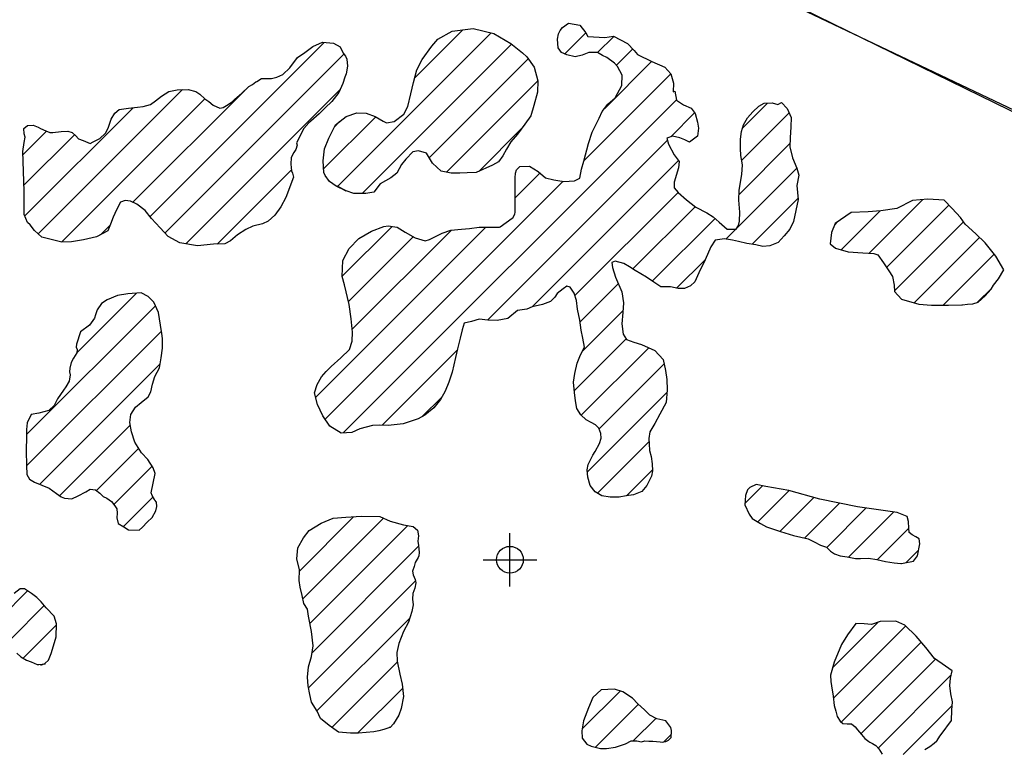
# Model space of a CAD drawing. Extents: x 164148 to 384280, y 737816 to 848299.
# Tile 36 of 41: x 268446 to 277655, y 806285 to 813111. Entities that reach past the tile are written whole.
import ezdxf

# ---------------------------------------------------------------- set-up
doc = ezdxf.new("R2010")
doc.units = 0
doc.header["$LTSCALE"] = 1200
doc.header["$PDMODE"] = 34
doc.header["$PDSIZE"] = 250
doc.layers.get('0').update_dxf_attribs({"linetype": 'CONTINUOUS'})
for name, color, linetype in [('MAJROADS', 9, 'CONTINUOUS'), ('SEC', 2, 'CONTINUOUS'), ('WETDBA', 11, 'CONTINUOUS'), ('WETFILL', 12, 'CONTINUOUS'), ('WSHEDS', 3, 'CONTINUOUS')]:
    doc.layers.add(name, color=color, linetype=linetype)

# ---------------------------------------------------------------- blocks, each defined once
blk = doc.blocks.new('*X')
at = {"color": 0}
for p, q in [((272140.1, 812565.9), (272591.9, 813017.7)), ((271419.4, 811550.7), (272855.8, 812987.1)), ((273543.2, 812790.9), (273741.7, 812989.5)), ((273850.7, 812804), (274001.9, 812955.1)), ((269665.4, 811269.2), (271294.5, 812898.3)), ((271647.8, 811484.6), (273047.4, 812884.2)), ((274026.3, 812685.1), (274179.2, 812838)), ((269804.9, 811114.2), (271479.1, 812788.5)), ((272276.9, 811819.2), (273202.4, 812744.7)), ((273917.1, 812281.3), (274356.4, 812720.6)), ((273725.2, 811795), (274535.1, 812604.8)), ((272436.5, 811684.3), (273291.3, 812539.1)), ((268620.3, 811107.7), (269970.2, 812457.5)), ((268836.3, 811029.2), (270178.5, 812371.4)), ((269504.6, 811402.9), (270555.2, 812453.5)), ((269999.7, 811014.5), (271442.9, 812457.7)), ((268493.5, 811275.4), (269506.3, 812288.2)), ((271469.8, 809245), (274587.6, 812362.8)), ((275207.7, 812099.3), (275438.8, 812330.5)), ((271288.6, 811714.4), (271777.1, 812202.9)), ((274535.9, 812016.6), (274758.1, 812238.8)), ((275199.4, 811796.6), (275641.2, 812238.4)), ((271392.2, 812112.5), (271437.9, 812158.2)), ((272738.8, 811692), (273146.1, 812099.3)), ((268476.9, 811847.9), (268698.3, 812069.2)), ((268485.9, 811562.3), (268958.7, 812035.1)), ((272819.9, 810300.6), (274503.2, 811983.9)), ((275173.8, 811476.5), (275650, 811952.7)), ((273237.8, 810424), (274607.3, 811793.5)), ((270291.8, 811012.1), (270987.2, 811707.5)), ((273079, 811443.2), (273311.9, 811676.2)), ((275149.5, 811157.7), (275714.6, 811722.7)), ((271302.8, 809372.5), (273529.6, 811599.3)), ((271416.1, 811547.4), (271419.4, 811550.6)), ((273638.9, 810530.6), (274602.9, 811494.6)), ((274181.6, 810778.8), (274764.1, 811361.3)), ((275296, 811009.6), (275726.8, 811440.5)), ((276390.8, 810926.4), (276892.7, 811428.3)), ((276552.3, 810793.4), (277135.9, 811377)), ((276128.9, 810959), (276492.8, 811322.9)), ((269200.5, 811098.9), (269292, 811190.3)), ((271463.1, 810710.9), (271929.5, 811177.2)), ((274362.1, 810664.8), (274949.7, 811252.4)), ((276068.9, 811193.5), (276097.3, 811222)), ((276626.9, 810573.5), (277274.1, 811220.7)), ((271213.5, 809577.7), (272805.7, 811170)), ((271555.6, 810214.4), (272484.9, 811143.6)), ((275050.1, 811058.2), (275144, 811152.1)), ((271521.7, 810475), (272126.6, 811079.9)), ((276810.1, 810462.2), (277422, 811074.1)), ((277082.4, 810440), (277560, 810917.5)), ((274589.9, 810598), (274857.6, 810865.8)), ((273685.7, 810282.9), (274045, 810642.2)), ((268980.8, 809995.6), (269538, 810552.8)), ((277405, 810468), (277537.4, 810600.4)), ((268510.3, 809230.6), (269715.3, 810435.6)), ((273711.9, 810014.6), (274089.3, 810392)), ((268510.1, 808935.9), (269771.5, 810197.3)), ((273632.3, 809640.4), (274116.9, 810125.1)), ((271835.9, 809316.6), (272537.4, 810018.1)), ((273696.4, 809410), (274328.5, 810042.2)), ((268633.3, 808764.6), (269759.6, 809890.9)), ((273864, 809283.1), (274472.4, 809891.5)), ((273756.3, 808880.9), (274498.7, 809623.3)), ((272211.6, 809397.8), (272394.8, 809581)), ((268819.9, 808656.7), (269480.3, 809317.1)), ((273850.1, 808680.2), (274331.3, 809161.4)), ((269164.3, 808706.6), (269558.5, 809100.7)), ((269327.2, 808575), (269685.5, 808933.3)), ((274120.7, 808656.3), (274365.1, 808900.7)), ((275229.9, 808587.4), (275393.8, 808751.4)), ((275349.6, 808412.7), (275643.8, 808706.8)), ((269416.5, 808369.8), (269693, 808646.2)), ((275555.1, 808323.7), (275873.3, 808641.9)), ((275788.6, 808262.7), (276114.7, 808588.7)), ((275994.4, 808173.9), (276363.8, 808543.3)), ((276198, 808083.1), (276621.5, 808506.5)), ((271061.5, 807953.1), (271568.7, 808460.4)), ((271095.3, 807692.4), (271849.8, 808447)), ((271159.9, 807462.5), (272076.2, 808378.9)), ((276469.8, 808060.3), (276762.7, 808353.2)), ((271180.3, 807188.5), (272176.6, 808184.8)), ((276737.1, 808033.1), (276852.3, 808148.3)), ((271146.7, 806860.3), (272147.2, 807860.9)), ((268271.3, 807519.1), (268519.7, 807767.4)), ((268359.1, 807312.4), (268676.1, 807629.3)), ((271225, 806644.2), (272094.1, 807513.3)), ((268478.4, 807137.1), (268789.3, 807448.1)), ((276049.5, 807051), (276473.5, 807475)), ((276055.9, 806762.8), (276732.6, 807439.5)), ((276127.8, 806540.2), (276876.1, 807288.6)), ((276312.5, 806430.5), (277009.8, 807127.7)), ((271365.5, 806490.2), (271978.4, 807103)), ((276473.5, 806296.9), (277157, 806980.5)), ((271606.7, 806436.8), (272027.9, 806858)), ((273707.2, 806475.7), (274061.5, 806830.1)), ((273830.4, 806304.5), (274232.5, 806706.6)), ((276707.3, 806236.2), (277166.4, 806695.3)), ((274184.7, 806364.2), (274395.2, 806574.7)), ((274469.2, 806354.2), (274540.7, 806425.7))]:
    blk.add_line(p, q, dxfattribs=at)

msp = doc.modelspace()

# ---------------------------------------------------------------- linework, layer by layer
at = {"layer": 'MAJROADS', "color": 0}
msp.add_lwpolyline([(290339.9, 805318.3), (288841.2, 806594.7), (288507.8, 806840.2), (288249.4, 807009.7), (287982.8, 807221.1), (286179.4, 808089.2), (283533.1, 809416), (278315.4, 811993.6), (275309.6, 813423.6), (273089.2, 814562.9), (268296.8, 816869.2), (266978, 817549.3), (262361.1, 819804.1), (259297.4, 821326.7), (258813.5, 821615.2), (258630.6, 821800.8), (258373.1, 822112.8), (257075.3, 823362.5), (256418.3, 824029.3), (251850.8, 828412), (251052.6, 829247.4), (248772.6, 831375.9)], dxfattribs=at)
at = {"layer": 'SEC', "color": 0}
msp.add_point((273031.3, 808058.6), dxfattribs=at)
at = {"layer": 'WETDBA', "color": 0}
for points in [[(273011.7, 810316.7), (272912.6, 810297.6), (272824.2, 810300.1), (272744.5, 810308.3), (272672.5, 810288.8), (272601.9, 810271), (272584.4, 810211), (272566.3, 810130.9), (272540.7, 810032.1), (272521.6, 809950.7), (272490.2, 809813.5), (272459.6, 809719.2), (272424.7, 809635.5), (272382.6, 809558.8), (272318.8, 809479.5), (272235.9, 809409.8), (272172.4, 809378.4), (272031.9, 809329.1), (271891.6, 809315), (271807.1, 809317.5), (271746.5, 809316), (271626, 809283), (271551.6, 809249.7), (271454.1, 809244.1), (271347.3, 809308.4), (271280.7, 809404.4), (271231, 809510.3), (271202, 809621.7), (271228.9, 809698.7), (271269.2, 809771.1), (271313.2, 809819), (271360, 809867.2), (271449.5, 809946.4), (271530.6, 810025.2), (271555.3, 810104.3), (271558.2, 810188.8), (271545.7, 810311.2), (271528.8, 810445.9), (271483.8, 810629.4), (271463.1, 810709.9), (271468.3, 810857.8), (271527.7, 810970.9), (271616.4, 811064.1), (271737.3, 811132.7), (271850.4, 811176.1), (271891.5, 811183.8), (271976.8, 811169), (272049.7, 811122.7), (272145.2, 811069.6), (272236.9, 811043.8), (272280.1, 811053.7), (272334.2, 811081.9), (272396.6, 811113.7), (272478.7, 811143.2), (272578, 811150.3), (272653.3, 811158.3), (272744, 811169.1), (272932, 811171.6), (272941.2, 811172), (273051, 811255), (273062.6, 811261.9), (273078.2, 811295.1), (273079.4, 811307.8), (273080.5, 811323.2), (273079.8, 811387.7), (273078.6, 811426.3), (273079.6, 811472.9), (273080.3, 811533.2), (273079.8, 811565.5), (273079.2, 811591.4), (273079.3, 811594.2), (273080.9, 811631), (273084.6, 811674.1), (273093.9, 811706), (273123.6, 811737.7), (273212.6, 811740.4), (273293.7, 811691.2), (273364.5, 811632.9), (273441.2, 811612.1), (273534.4, 811598.6), (273636.1, 811602.2), (273685.7, 811627.9), (273700.9, 811711.6), (273723.4, 811787.6), (273764.3, 811953.9), (273800, 812059.9), (273866, 812190), (273895.1, 812253.6), (273947.7, 812319.9), (274015.4, 812380.2), (274077.8, 812496.2), (274080.4, 812591.6), (274038.1, 812673.2), (274008.5, 812703.1), (273935.9, 812756.9), (273896, 812776), (273849.5, 812804.7), (273767.8, 812803.8), (273705.6, 812778.9), (273641.7, 812762.8), (273563.6, 812782.5), (273512.6, 812803.5), (273482.7, 812849.2), (273475.1, 812928.2), (273485.9, 812978.2), (273500.8, 813010.4), (273521.3, 813039), (273580.1, 813077.3), (273684.1, 813059.5), (273741.6, 812989.7), (273759.9, 812955.6), (273917, 812944.6), (274000.1, 812956), (274131.2, 812889), (274193.9, 812822.3), (274224.6, 812785.7), (274356.7, 812720.4), (274480.6, 812666.4), (274534.9, 812605.4), (274561.4, 812515.9), (274557.8, 812437), (274572.5, 812441.8), (274588.5, 812358), (274653.5, 812314.1), (274727.3, 812282.5), (274762.8, 812232.1), (274784, 812152.1), (274794.6, 812095.6), (274785, 812020.9), (274710.7, 811966.7), (274668.1, 811988.3), (274618.4, 812005.1), (274550.1, 812021.9), (274497.8, 812002.2), (274514.3, 811946), (274568.4, 811847.6), (274614.7, 811783.1), (274607, 811723.9), (274567.3, 811590.2), (274565.6, 811539), (274603.2, 811494.3), (274683.1, 811426.5), (274768.2, 811358), (274871.7, 811303.8), (274932.9, 811268), (274987.6, 811217.2), (275061.2, 811152.2), (275145.7, 811152.1), (275168.4, 811185.3), (275179.1, 811226.6), (275182.4, 811310.4), (275172.9, 811423.7), (275174.5, 811515.5), (275198.8, 811662), (275206.4, 811754.8), (275191.8, 811842.2), (275186.2, 811904.7), (275188.8, 811994.8), (275197.6, 812065.5), (275216.2, 812128.2), (275252.3, 812191.8), (275301.4, 812249), (275357.5, 812302.7), (275409.9, 812329), (275483.5, 812332.8), (275537.1, 812318.5), (275569.8, 812335.5), (275623.8, 812279.1), (275659.8, 812195.1), (275658.9, 812107.8), (275651, 812005.4), (275649.4, 811921.3), (275672.3, 811817.4), (275714.6, 811722.8), (275732.8, 811656.4), (275715, 811560.8), (275728, 811428.9), (275683.6, 811224), (275648.5, 811151), (275596.6, 811089.6), (275539.8, 811028.2), (275461.4, 810995.3), (275396.5, 810989), (275331.4, 811003.8), (275247.3, 811017.6), (275170, 811036.6), (275113.6, 811049.6), (275038.6, 811059.8), (274949.1, 811047), (274909.9, 810985.2), (274856.9, 810864.2), (274797.7, 810742.5), (274760.7, 810659.6), (274718.8, 810620.2), (274663.2, 810597.8), (274602.9, 810594.9), (274533.6, 810611.5), (274443.8, 810612), (274377.5, 810654.4), (274307.3, 810701.8), (274203.5, 810764.8), (274150.4, 810798.8), (274096.6, 810831.4), (274015, 810850.8), (273984.8, 810841.1), (273989.1, 810792), (274018.3, 810702.4), (274078.6, 810566.4), (274093.1, 810462.9), (274088.3, 810372.5), (274076.5, 810266.6), (274088.6, 810168), (274121.6, 810118.1), (274190.2, 810094.5), (274260.5, 810073.8), (274385.7, 810015.6), (274462.7, 809932), (274487.4, 809829.2), (274497.4, 809744.6), (274500.7, 809648.9), (274491.2, 809528.3), (274433.5, 809419.9), (274387.7, 809333.9), (274339.2, 809255), (274330.8, 809192.6), (274331.6, 809141.8), (274336.1, 809080.4), (274352.6, 809024.9), (274362.4, 808956.8), (274365.6, 808891.2), (274354, 808839.1), (274311.5, 808754.1), (274263.1, 808698.6), (274185.1, 808666.5), (274118.8, 808656), (274052.1, 808643.8), (273969.3, 808644.6), (273890.2, 808657.7), (273826.6, 808693.4), (273782.7, 808752.6), (273760, 808832.3), (273754.8, 808899.7), (273762.8, 808948.7), (273805.7, 809036.8), (273828.7, 809071.7), (273868.1, 809146.6), (273885.6, 809196.6), (273881.9, 809239.4), (273861.2, 809290), (273831.2, 809320), (273791.7, 809343), (273742.4, 809366.8), (273693.3, 809413), (273657.5, 809474.2), (273643.2, 809545.1), (273633.5, 809623.7), (273626.6, 809718.8), (273637.6, 809800.4), (273659.6, 809898.4), (273690.2, 809975), (273729.2, 810046), (273713.5, 810132.3), (273696.8, 810206.1), (273683.3, 810299.4), (273663.2, 810402.3), (273652.1, 810484.4), (273632.8, 810551.8), (273593.6, 810609.9), (273562.7, 810616.7), (273528.9, 810592), (273472.2, 810548.9), (273450.7, 810515), (273409.8, 810475.6), (273336.7, 810445.9), (273237.7, 810424), (273188.1, 810404.3), (273102.1, 810391.1)], [(271496.1, 811510), (271405.7, 811552.3), (271344.4, 811596.2), (271303.5, 811652.6), (271292, 811680.7), (271290.6, 811682), (271283.8, 811790.4), (271297, 811902.9), (271338.5, 812002.8), (271400.3, 812129), (271500, 812206.5), (271597.6, 812241), (271685.3, 812237.8), (271769.7, 812207.1), (271845.7, 812163.3), (271875.1, 812147.3), (271946.8, 812158.8), (272039.2, 812227.1), (272075.3, 812298.8), (272104.4, 812416.7), (272129.6, 812524.9), (272159.3, 812641), (272211.1, 812738.6), (272299.9, 812863.9), (272357.9, 812928.4), (272489.7, 813005.4), (272687, 813029.1), (272881.7, 812980.6), (273040.8, 812889.5), (273147.1, 812802.7), (273189.7, 812762.5), (273257.3, 812667.6), (273291.3, 812540.4), (273288.6, 812433.7), (273254.7, 812308.1), (273225.2, 812211.4), (273171.9, 812132.5), (273100.8, 812041.1), (273040.4, 811968.5), (272998.3, 811900.9), (272965.7, 811838.7), (272925.3, 811782.1), (272868.5, 811749.3), (272715.8, 811681.9), (272630.3, 811677), (272563.4, 811675.8), (272481.8, 811675.2), (272387.3, 811694.2), (272308.2, 811767.6), (272249.7, 811863.9), (272177.4, 811885.6), (272121.8, 811874.9), (272056.5, 811806.5), (272017.8, 811755.1), (271972.3, 811676.6), (271916.6, 811632.2), (271817.1, 811576.2), (271757.8, 811496.5), (271682.6, 811484), (271570.6, 811485.9), (271497.9, 811510), (271414.1, 811553.4)], [(270934.3, 811447.3), (270889.6, 811360.7), (270832.4, 811282.5), (270768.4, 811226), (270715.4, 811201.3), (270627.9, 811180.6), (270559.9, 811149.5), (270483.1, 811099.6), (270417.7, 811041), (270364.8, 811013.8), (270257.4, 811011.3), (270107.9, 810996.4), (269942.9, 811024), (269835.4, 811081.3), (269759.1, 811163.5), (269679.9, 811251.9), (269618.1, 811325.1), (269541.3, 811386.1), (269482.3, 811413.1), (269434, 811420.5), (269389, 811403.3), (269350.5, 811330.8), (269321.8, 811263.7), (269294.8, 811197.6), (269270.3, 811134.8), (269164.7, 811080.5), (269044.2, 811050.7), (268929.9, 811033.3), (268839.4, 811028.4), (268652.8, 811078), (268585.8, 811139.1), (268543.5, 811192.3), (268519.1, 811214.3), (268488.6, 811287.3), (268487.6, 811507.3), (268476, 811877.6), (268488.4, 811961.2), (268496.1, 812012.6), (268487.4, 812044.3), (268485.6, 812093.5), (268519.6, 812122), (268571, 812124.5), (268620.1, 812104.8), (268640.6, 812092.2), (268692.1, 812072.2), (268728.2, 812054.5), (268754.6, 812055.8), (268834.4, 812063.8), (268897.1, 812069.9), (268936.6, 812056.1), (268969.6, 812024.7), (268997.6, 811997.1), (269040.7, 811979.8), (269105.3, 811953.9), (269134.1, 811967.1), (269196.5, 812000), (269248.6, 812048.3), (269272.2, 812097.7), (269301.8, 812180.3), (269335.9, 812238), (269377.9, 812271.8), (269462.7, 812282.3), (269547.4, 812293.8), (269599.5, 812299.8), (269670.1, 812318.7), (269716.7, 812351.8), (269772.7, 812395.2), (269841.7, 812439.3), (269920.1, 812455.8), (270022.2, 812459.4), (270093.8, 812440.5), (270132, 812414.1), (270178.8, 812371.1), (270213.9, 812346.7), (270256.7, 812311.1), (270318.6, 812283.4), (270350.6, 812289), (270379.6, 812310), (270431.8, 812343.5), (270454.9, 812364.8), (270523.1, 812423.7), (270589.5, 812485.5), (270624.2, 812506.5), (270653.3, 812528.6), (270662.4, 812534.3), (270707.6, 812560), (270802, 812561.7), (270849.8, 812573), (270908, 812599.8), (270971.3, 812660.2), (271045.5, 812756.2), (271111.4, 812805.9), (271188, 812861.4), (271279.3, 812899.5), (271380.8, 812891.8), (271444, 812857), (271471.2, 812798.1), (271493.6, 812770.8), (271505.1, 812741.7), (271512.3, 812677.3), (271500.9, 812605), (271486.7, 812573.6), (271466.7, 812515.7), (271431.4, 812429.9), (271365.5, 812347.3), (271301.5, 812286), (271248.1, 812229.2), (271170.1, 812162.4), (271166.2, 812159.6), (271149.8, 812146.8), (271102.7, 812094.3), (271035.7, 811959.3), (271039.8, 811937.5), (271029.5, 811897), (271010, 811869.3), (270986.4, 811820.9), (270983, 811758.9), (270988.1, 811696), (270998.4, 811676.3), (271006.1, 811636.6)], [(277650.5, 810770.2), (277575.5, 810897.9), (277475.2, 811024.7), (277387, 811106.6), (277289.7, 811198.3), (277245.9, 811261), (277166.1, 811345.9), (277091.5, 811422.8), (276939.4, 811433.1), (276795.5, 811418.2), (276650, 811346.1), (276500.1, 811323.5), (276381.6, 811314), (276220.9, 811306.9), (276074.1, 811206), (276038.2, 811120.7), (276026.1, 811015.2), (276076.7, 810973.5), (276194.6, 810940.6), (276330.6, 810928.6), (276433.3, 810924.9), (276470.7, 810909.9), (276524.3, 810835.3), (276573.3, 810762.1), (276608.8, 810707.5), (276623.7, 810627.1), (276627.2, 810568.2), (276693.8, 810498.1), (276853.8, 810448.7), (276973.6, 810440.3), (277133.2, 810439.8), (277255.9, 810444.7), (277264.3, 810444.6), (277309.6, 810450.7), (277359.4, 810452.1), (277408.9, 810469.4), (277476.9, 810526.9), (277530.6, 810589.3), (277554.3, 810628.1), (277600.2, 810687.8)], [(269713.1, 808864), (269695.1, 808918.5), (269643.8, 808998), (269585.6, 809059.2), (269521.5, 809157.3), (269490.5, 809254.2), (269476.1, 809343.2), (269486.1, 809417.5), (269528.5, 809485.5), (269582.8, 809528.8), (269646.4, 809581.4), (269672.1, 809628.1), (269688.5, 809702.2), (269710.8, 809772.4), (269752.5, 809852.6), (269770.1, 809946.8), (269780.3, 810037.7), (269781.4, 810129.9), (269775, 810174.6), (269774.7, 810176.4), (269762.8, 810254.1), (269744.3, 810373.3), (269699.9, 810468.7), (269647.4, 810521.8), (269581.3, 810555.5), (269457.1, 810547.9), (269359.4, 810530.2), (269262.9, 810489.4), (269210.7, 810455.5), (269171.7, 810396.8), (269154.1, 810350.9), (269146.2, 810318.8), (269098.5, 810253.3), (269015.1, 810189.6), (268976.2, 810074.5), (268973.3, 810048.8), (268982.9, 810026.4), (268980.7, 809994.3), (268950.1, 809944.8), (268926.8, 809904.5), (268913.8, 809850.9), (268912, 809816.7), (268918.2, 809788.9), (268909.1, 809729.4), (268876.4, 809676.3), (268856.3, 809644.8), (268801.2, 809562.7), (268770, 809500.2), (268720, 809453.7), (268625.5, 809431.5), (268552.7, 809416.1), (268514.9, 809338.4), (268510.5, 809277.1), (268510.3, 809211.9), (268508.1, 809077.1), (268509.8, 808941.5), (268513.7, 808855.7), (268539.3, 808812.9), (268585.3, 808784.7), (268652.8, 808756.4), (268721.6, 808728.4), (268788.9, 808679.2), (268833.9, 808646.5), (268866.7, 808636.2), (268933.3, 808627.9), (268994, 808657.9), (269064.5, 808693.3), (269105.8, 808719), (269155.5, 808713.7), (269194.8, 808681.6), (269228.2, 808651.2), (269262.1, 808634.2), (269304.2, 808603.2), (269336.9, 808563), (269354.4, 808533.5), (269358.9, 808494.5), (269354.3, 808449.4), (269366.7, 808396.7), (269420.1, 808367.8), (269465, 808339.3), (269564.3, 808336.2), (269593.7, 808363.5), (269638.4, 808409.6), (269683.8, 808453.6), (269718.2, 808516.9), (269729.6, 808555.7), (269725.7, 808597.6), (269710.4, 808616.9), (269706.5, 808623.2), (269684.8, 808660.3), (269677.2, 808683.1)], [(276842.1, 808095), (276863.9, 808208.8), (276858.6, 808253.1), (276828.5, 808272.3), (276792.8, 808292.5), (276763.4, 808312.1), (276762.7, 808354.6), (276759.2, 808416.8), (276745.5, 808463.3), (276654, 808501.9), (276282.2, 808555), (275929.9, 808625.9), (275640.9, 808707.6), (275425.3, 808745.3), (275333, 808763.1), (275273.8, 808735.1), (275252.2, 808711.7), (275233.6, 808658.7), (275229.1, 808573.4), (275268.6, 808484.2), (275296.8, 808445.4), (275374.8, 808397), (275431.6, 808367.8), (275559.9, 808322), (275683.3, 808286), (275820.9, 808255.5), (275876.9, 808224.9), (275934.7, 808195.7), (275991.5, 808176.7), (276030.2, 808138.2), (276066.6, 808113.3), (276119.9, 808096.4), (276184.2, 808085.8), (276261.4, 808070.5), (276310.9, 808068.8), (276383.7, 808071.8), (276462, 808062.1), (276543.7, 808042.6), (276623.4, 808030.1), (276687, 808024.8), (276692.6, 808024.7), (276725, 808031.2), (276788.3, 808041.3), (276804.5, 808046.5)], [(271615, 806436.8), (271539.3, 806437.5), (271427.7, 806446.6), (271341.1, 806507.3), (271260.3, 806574.4), (271227.2, 806640.7), (271174.4, 806726.2), (271160.6, 806799), (271142.6, 806878.7), (271137.4, 806960.2), (271147.3, 807056.6), (271174.5, 807153.5), (271191, 807253.4), (271174.4, 807387.7), (271146.5, 807531.2), (271137.4, 807595.3), (271104.4, 807649.8), (271088.5, 807723.9), (271068.1, 807800.8), (271060.7, 807864.3), (271061.5, 807963.3), (271036.6, 808066.5), (271047.1, 808168.8), (271101.6, 808262.9), (271154.9, 808332.4), (271265.2, 808399.8), (271378.9, 808448.8), (271497.3, 808455.9), (271641.3, 808465), (271815.8, 808462.3), (271910.1, 808419.7), (272034.9, 808385.1), (272127.5, 808371), (272167.2, 808334), (272177.2, 808283.7), (272171, 808231.2), (272176, 808191.3), (272182, 808127.8), (272179.6, 808096.5), (272171.8, 808078.7), (272144.6, 808031.5), (272133.9, 807996.9), (272120.3, 807951.9), (272124.9, 807916.6), (272144.2, 807873.7), (272151.5, 807842.9), (272140.7, 807792.7), (272123.6, 807742.8), (272120.1, 807688.2), (272125.3, 807637.2), (272114.6, 807574.2), (272081.1, 807474.4), (272034.2, 807388.7), (271990.8, 807275.6), (271974.2, 807191.3), (271977.3, 807108.4), (272002.8, 806987.8), (272024.1, 806894.9), (272036, 806780.1), (272014.5, 806665.5), (271991.3, 806605.8), (271942.6, 806523.6), (271911.1, 806490.5), (271900, 806487.6), (271897.6, 806486.2), (271851.9, 806469.6), (271805.8, 806459.3), (271758.4, 806447.9)], [(274539.3, 806396), (274542.4, 806461), (274535.5, 806489.7), (274488.9, 806551.1), (274406.3, 806568.6), (274339.6, 806605.4), (274289.9, 806655), (274227.4, 806711.2), (274177, 806762.5), (274086.5, 806821.7), (274008.6, 806847.9), (273885.4, 806840.3), (273805.9, 806768.3), (273766.5, 806674.4), (273751.1, 806632.8), (273718.5, 806549.9), (273704.5, 806458.2), (273706, 806388.7), (273751, 806332), (273791.6, 806314.2), (273879.5, 806292.1), (273933.7, 806293.1), (274018.4, 806305), (274110.5, 806335.2), (274163.5, 806363.9), (274216.6, 806364.6), (274260.2, 806356.3), (274293.3, 806365.5), (274329.2, 806360.8), (274366.5, 806362.3), (274434.8, 806353.9), (274455.3, 806351.9), (274487.6, 806357.3), (274507.4, 806365.9), (274514.8, 806370.1)]]:
    msp.add_lwpolyline(points, close=True, dxfattribs=at)
for points in [[(268420.5, 807184.2), (268457.1, 807150.3), (268508.9, 807118.3), (268552.9, 807103.6), (268608.8, 807078.2), (268624.1, 807077.7), (268683, 807085.1), (268644.6, 807071.7), (268680.6, 807088.2), (268716.6, 807120.2), (268740.9, 807182), (268762.9, 807253.9), (268787.5, 807338.2), (268789.5, 807459.5), (268769.5, 807532.2), (268694.5, 807608.1), (268646.2, 807663.7), (268605.7, 807705.6), (268558, 807742.5), (268490.8, 807786.2), (268451.5, 807785.7), (268393, 807741.5)], [(276912, 806284), (276956.8, 806312.6), (276997.2, 806341.8), (277022.3, 806365.6), (277025.1, 806366.9), (277051.5, 806409.2), (277063.5, 806422.1), (277162.1, 806553.8), (277162.5, 806650.1), (277169.3, 806729.6), (277155.3, 806805.5), (277143.8, 806880.9), (277150.9, 806951.9), (277165.5, 807020.6), (277104.3, 807063), (277000.8, 807133.9), (276920.2, 807236.6), (276829.6, 807343.4), (276724.4, 807447.6), (276638.7, 807485.3), (276493, 807481.9), (276413.6, 807453.7), (276343.9, 807457.8), (276267, 807462.7), (276189.1, 807355.3), (276132.3, 807264.7), (276063.9, 807100.9), (276029.1, 806980.1), (276031.9, 806920), (276039.1, 806879.7), (276053.7, 806782), (276063.8, 806693.6), (276079.5, 806642), (276092.3, 806593), (276117.9, 806549.7), (276143.2, 806525.5), (276183.5, 806522.8), (276225.6, 806523.1), (276258.2, 806494.3), (276283, 806466.8), (276317.9, 806423.8), (276349.2, 806385.1), (276386, 806359.2), (276397.7, 806351.7), (276423.4, 806339.9), (276451.5, 806321.1), (276481.6, 806287.9), (276510.8, 806238.3)]]:
    msp.add_lwpolyline(points, dxfattribs=at)
at = {"layer": 'WSHEDS', "color": 0}
msp.add_lwpolyline([(267069, 817502.4), (268295.9, 816869.7, 0.005293), (268297.8, 816868.7), (283512.1, 809426.1, -0.285744), (283568.1, 809336.5), (283584.5, 802881.6, 0.414214), (283684.7, 802781.8), (288854.7, 802794.9, -0.000809), (288855, 802794.9), (291171, 802793.3)], format="xyb", dxfattribs=at)

# ---------------------------------------------------------------- block references
at = {"layer": 'WETDBA', "color": 0}
msp.add_blockref('*X', (0, 0), dxfattribs=at)
msp.add_blockref('*X', (0, 0), dxfattribs=at)
at = {"layer": 'WETFILL', "color": 0}
msp.add_blockref('*X', (0, 0), dxfattribs=at)
msp.add_blockref('*X', (0, 0), dxfattribs=at)
msp.add_blockref('*X', (0, 0), dxfattribs=at)
msp.add_blockref('*X', (0, 0), dxfattribs=at)
msp.add_blockref('*X', (0, 0), dxfattribs=at)
msp.add_blockref('*X', (0, 0), dxfattribs=at)
msp.add_blockref('*X', (0, 0), dxfattribs=at)
msp.add_blockref('*X', (0, 0), dxfattribs=at)
msp.add_blockref('*X', (0, 0), dxfattribs=at)
msp.add_blockref('*X', (0, 0), dxfattribs=at)
msp.add_blockref('*X', (0, 0), dxfattribs=at)
msp.add_blockref('*X', (0, 0), dxfattribs=at)
msp.add_blockref('*X', (0, 0), dxfattribs=at)
msp.add_blockref('*X', (0, 0), dxfattribs=at)
msp.add_blockref('*X', (0, 0), dxfattribs=at)
msp.add_blockref('*X', (0, 0), dxfattribs=at)
msp.add_blockref('*X', (0, 0), dxfattribs=at)
msp.add_blockref('*X', (0, 0), dxfattribs=at)
msp.add_blockref('*X', (0, 0), dxfattribs=at)
msp.add_blockref('*X', (0, 0), dxfattribs=at)
msp.add_blockref('*X', (0, 0), dxfattribs=at)
msp.add_blockref('*X', (0, 0), dxfattribs=at)
msp.add_blockref('*X', (0, 0), dxfattribs=at)
msp.add_blockref('*X', (0, 0), dxfattribs=at)
msp.add_blockref('*X', (0, 0), dxfattribs=at)
msp.add_blockref('*X', (0, 0), dxfattribs=at)
msp.add_blockref('*X', (0, 0), dxfattribs=at)
msp.add_blockref('*X', (0, 0), dxfattribs=at)
msp.add_blockref('*X', (0, 0), dxfattribs=at)
msp.add_blockref('*X', (0, 0), dxfattribs=at)
msp.add_blockref('*X', (0, 0), dxfattribs=at)
msp.add_blockref('*X', (0, 0), dxfattribs=at)
msp.add_blockref('*X', (0, 0), dxfattribs=at)
msp.add_blockref('*X', (0, 0), dxfattribs=at)
msp.add_blockref('*X', (0, 0), dxfattribs=at)
msp.add_blockref('*X', (0, 0), dxfattribs=at)
msp.add_blockref('*X', (0, 0), dxfattribs=at)
msp.add_blockref('*X', (0, 0), dxfattribs=at)
msp.add_blockref('*X', (0, 0), dxfattribs=at)
msp.add_blockref('*X', (0, 0), dxfattribs=at)
msp.add_blockref('*X', (0, 0), dxfattribs=at)
msp.add_blockref('*X', (0, 0), dxfattribs=at)
msp.add_blockref('*X', (0, 0), dxfattribs=at)
msp.add_blockref('*X', (0, 0), dxfattribs=at)
msp.add_blockref('*X', (0, 0), dxfattribs=at)
msp.add_blockref('*X', (0, 0), dxfattribs=at)
msp.add_blockref('*X', (0, 0), dxfattribs=at)
msp.add_blockref('*X', (0, 0), dxfattribs=at)
msp.add_blockref('*X', (0, 0), dxfattribs=at)
msp.add_blockref('*X', (0, 0), dxfattribs=at)
msp.add_blockref('*X', (0, 0), dxfattribs=at)

doc.saveas('drawing.dxf')
